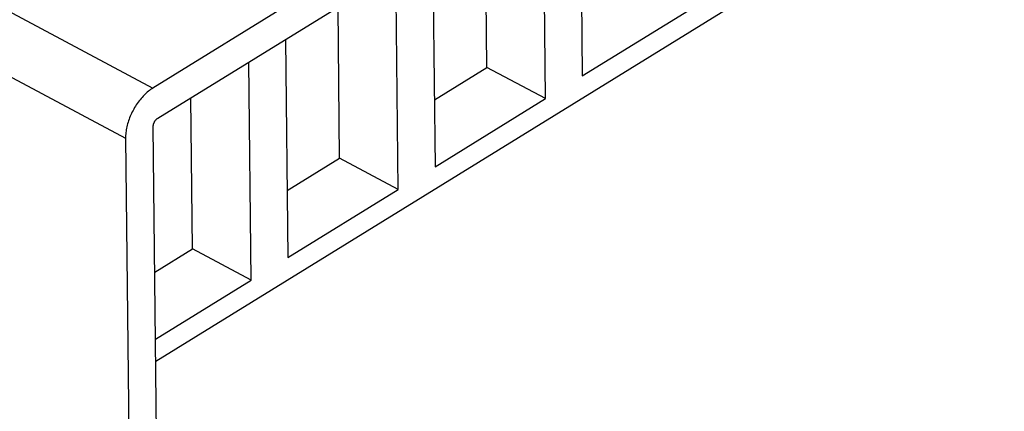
# Model space of a CAD drawing. Header units: millimetres. Extents: x 0 to 594, y 0 to 420.
# Tile 46 of 78: x 542.58 to 549.92, y 95.13 to 98.05. Entities that reach past the tile are written whole.
import ezdxf

# ---------------------------------------------------------------- set-up
doc = ezdxf.new("R2010")
doc.units = ezdxf.units.MM
doc.header["$LTSCALE"] = 32.67
doc.layers.get('0').update_dxf_attribs({"linetype": 'CONTINUOUS'})

msp = doc.modelspace()

# ---------------------------------------------------------------- linework, layer by layer
at = {"color": 7, "linetype": 'CONTINUOUS'}
for p, q in [((543.5976, 95.5063), (551.2991, 100.2547)), ((546.7578, 99.2688), (546.7751, 97.6303)), ((546.501, 97.4613), (546.4837, 99.0998)), ((546.064, 97.6939), (546.052, 98.8337)), ((545.5632, 98.7651), (543.5761, 97.54)), ((545.6615, 98.5929), (545.6788, 96.9543)), ((543.613, 97.3153), (545.5658, 98.5193)), ((545.4047, 96.7854), (545.3875, 98.4094)), ((544.9677, 97.018), (544.9558, 98.1432)), ((546.7751, 97.6303), (547.5973, 98.1372)), ((544.5653, 97.9025), (544.5825, 96.2784)), ((544.3084, 96.1094), (544.2912, 97.7335)), ((545.6735, 97.4532), (546.064, 97.6939)), ((546.501, 97.4613), (546.064, 97.6939)), ((543.4958, 97.4706), (543.4883, 97.4619)), ((543.5034, 97.479), (543.4958, 97.4706)), ((543.5112, 97.4872), (543.5034, 97.479)), ((543.519, 97.495), (543.5112, 97.4872)), ((543.527, 97.5025), (543.519, 97.495)), ((543.5351, 97.5096), (543.527, 97.5025)), ((543.5432, 97.5164), (543.5351, 97.5096)), ((543.5514, 97.5229), (543.5432, 97.5164)), ((543.5596, 97.529), (543.5514, 97.5229)), ((543.5679, 97.5347), (543.5596, 97.529)), ((543.5761, 97.54), (543.5679, 97.5347)), ((543.8714, 96.3421), (543.8595, 97.4673)), ((543.4405, 97.3941), (543.4345, 97.3836)), ((543.4467, 97.4044), (543.4405, 97.3941)), ((543.4532, 97.4145), (543.4467, 97.4044)), ((543.4598, 97.4245), (543.4532, 97.4145)), ((543.4667, 97.4342), (543.4598, 97.4245)), ((543.4737, 97.4437), (543.4667, 97.4342)), ((543.4809, 97.4529), (543.4737, 97.4437)), ((543.4883, 97.4619), (543.4809, 97.4529)), ((545.6788, 96.9543), (546.501, 97.4613)), ((543.4081, 97.3295), (543.4036, 97.3184)), ((543.4128, 97.3405), (543.4081, 97.3295)), ((543.4179, 97.3514), (543.4128, 97.3405)), ((543.4231, 97.3623), (543.4179, 97.3514)), ((543.4287, 97.373), (543.4231, 97.3623)), ((543.4345, 97.3836), (543.4287, 97.373)), ((543.3829, 97.2518), (543.3806, 97.2408)), ((543.3856, 97.2628), (543.3829, 97.2518)), ((543.3886, 97.2739), (543.3856, 97.2628)), ((543.3919, 97.285), (543.3886, 97.2739)), ((543.3955, 97.2962), (543.3919, 97.285)), ((543.3994, 97.3073), (543.3955, 97.2962)), ((543.4036, 97.3184), (543.3994, 97.3073)), ((543.5792, 97.2558), (543.5794, 97.2585)), ((543.5792, 97.2532), (543.5792, 97.2558)), ((543.6164, 93.7303), (543.5792, 97.2532)), ((543.5794, 97.2585), (543.5797, 97.2613)), ((543.5797, 97.2613), (543.5801, 97.2641)), ((543.5801, 97.2641), (543.5807, 97.2669)), ((543.5807, 97.2669), (543.5814, 97.2698)), ((543.5814, 97.2698), (543.5822, 97.2727)), ((543.5822, 97.2727), (543.5832, 97.2756)), ((543.5832, 97.2756), (543.5843, 97.2785)), ((543.5843, 97.2785), (543.5854, 97.2813)), ((543.5854, 97.2813), (543.5867, 97.2842)), ((543.5867, 97.2842), (543.5881, 97.287)), ((543.5881, 97.287), (543.5897, 97.2897)), ((543.5897, 97.2897), (543.5912, 97.2924)), ((543.5912, 97.2924), (543.5929, 97.2951)), ((543.5929, 97.2951), (543.5947, 97.2976)), ((543.5947, 97.2976), (543.5965, 97.3001)), ((543.5965, 97.3001), (543.5984, 97.3024)), ((543.5984, 97.3024), (543.6004, 97.3046)), ((543.6004, 97.3046), (543.6024, 97.3068)), ((543.6024, 97.3068), (543.6045, 97.3088)), ((543.6045, 97.3088), (543.6066, 97.3106)), ((543.6066, 97.3106), (543.6087, 97.3123)), ((543.6087, 97.3123), (543.6108, 97.3139)), ((543.6108, 97.3139), (543.613, 97.3153)), ((543.3736, 97.1876), (543.3732, 97.1774)), ((543.3732, 97.1774), (543.3732, 97.1674)), ((543.3744, 97.198), (543.3736, 97.1876)), ((543.3754, 97.2085), (543.3744, 97.198)), ((543.3768, 97.2192), (543.3754, 97.2085)), ((543.3785, 97.2299), (543.3768, 97.2192)), ((543.3806, 97.2408), (543.3785, 97.2299)), ((543.3732, 97.1674), (543.4112, 93.5626)), ((544.5772, 96.7772), (544.9677, 97.018)), ((545.4047, 96.7854), (544.9677, 97.018)), ((544.5825, 96.2784), (545.4047, 96.7854)), ((543.5906, 96.1689), (543.8714, 96.3421)), ((544.3084, 96.1094), (543.8714, 96.3421)), ((543.5959, 95.6701), (544.3084, 96.1094))]:
    msp.add_line(p, q, dxfattribs=at)
at = {"color": 9, "linetype": 'CONTINUOUS'}
for p, q in [((541.2455, 98.7806), (543.5761, 97.54)), ((541.0426, 98.4081), (543.3732, 97.1674))]:
    msp.add_line(p, q, dxfattribs=at)

doc.saveas('drawing.dxf')
